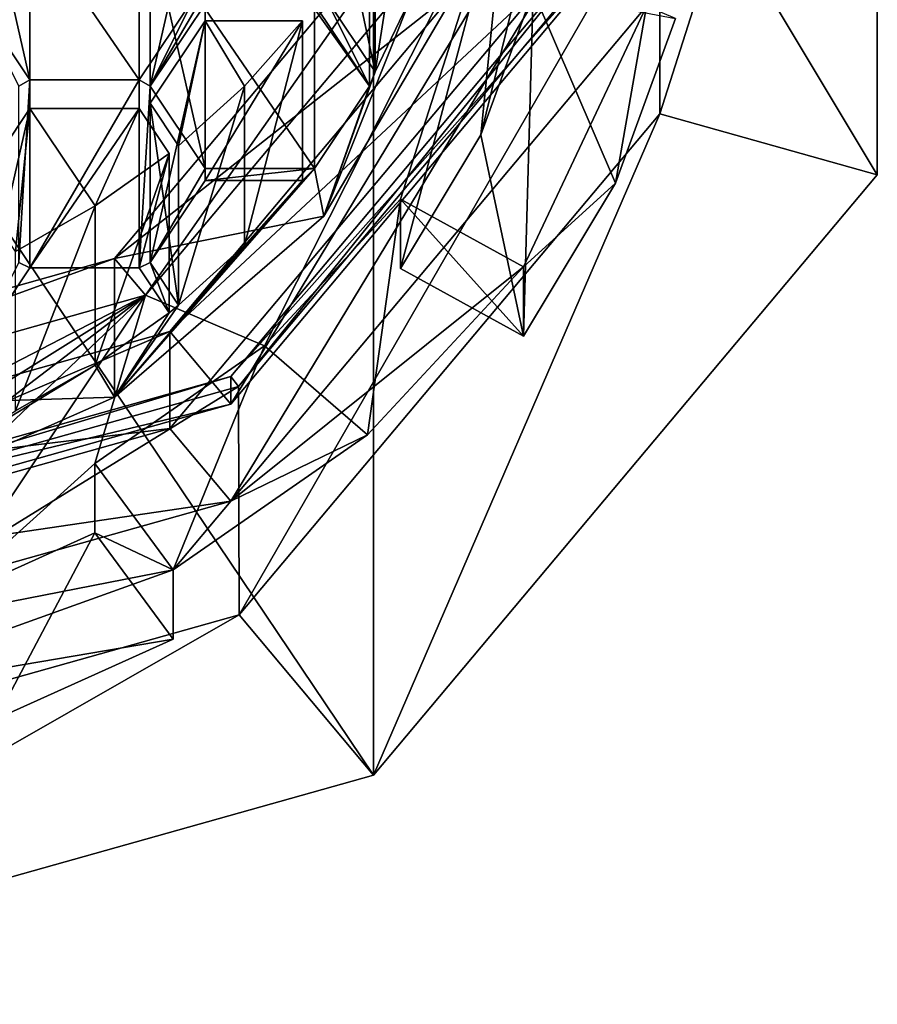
# Model space of a CAD drawing. Header units: millimetres. Extents: x -142 to 33, y -189 to 10.
# Tile 18 of 56: x -106.67 to -100.49, y -188.66 to -181.56. Entities that reach past the tile are written whole.
import ezdxf

# ---------------------------------------------------------------- set-up
doc = ezdxf.new("R2010")
doc.units = ezdxf.units.MM
doc.header["$LTSCALE"] = 52.148148
for name, color, linetype in [('149', 7, 'CONTINUOUS'), ('150', 7, 'CONTINUOUS'), ('152', 7, 'CONTINUOUS'), ('256', 7, 'CONTINUOUS'), ('257', 7, 'CONTINUOUS'), ('258', 7, 'CONTINUOUS'), ('259', 7, 'CONTINUOUS'), ('260', 7, 'CONTINUOUS'), ('261', 7, 'CONTINUOUS'), ('266', 7, 'CONTINUOUS'), ('279', 7, 'CONTINUOUS'), ('280', 7, 'CONTINUOUS'), ('673', 7, 'CONTINUOUS'), ('674', 7, 'CONTINUOUS'), ('677', 7, 'CONTINUOUS'), ('678', 7, 'CONTINUOUS'), ('679', 7, 'CONTINUOUS'), ('680', 7, 'CONTINUOUS'), ('681', 7, 'CONTINUOUS'), ('683', 7, 'CONTINUOUS'), ('684', 7, 'CONTINUOUS'), ('685', 7, 'CONTINUOUS'), ('721', 7, 'CONTINUOUS'), ('723', 7, 'CONTINUOUS'), ('724', 7, 'CONTINUOUS'), ('725', 7, 'CONTINUOUS'), ('726', 7, 'CONTINUOUS'), ('728', 7, 'CONTINUOUS'), ('729', 7, 'CONTINUOUS'), ('730', 7, 'CONTINUOUS'), ('733', 7, 'CONTINUOUS'), ('734', 7, 'CONTINUOUS'), ('736', 7, 'CONTINUOUS'), ('743', 7, 'CONTINUOUS')]:
    doc.layers.add(name, color=color, linetype=linetype)

msp = doc.modelspace()

# ---------------------------------------------------------------- linework, layer by layer
at = {"layer": '149', "color": 254, "linetype": 'Continuous', "true_color": 0xe6e6e6}
for points in [[(-100.4895, -177.3242, -33.5449), (-100.4895, -182.6758, -30.4551), (-102.0587, -182.2346, -30.7099), (-100.4895, -177.3242, -33.5449)], [(-102.0587, -177.7654, -33.2901), (-100.4895, -177.3242, -33.5449), (-102.0587, -182.2346, -30.7099), (-102.0587, -177.7654, -33.2901)], [(-102.0587, -182.2346, -30.7099), (-104.1216, -187.0059, -27.9552), (-105.092, -185.8503, -28.6224), (-102.0587, -182.2346, -30.7099)], [(-100.4895, -182.6758, -30.4551), (-104.1216, -187.0059, -27.9552), (-102.0587, -182.2346, -30.7099), (-100.4895, -182.6758, -30.4551)], [(-104.1216, -187.0059, -27.9552), (-110, -188.6603, -27), (-105.092, -185.8503, -28.6224), (-104.1216, -187.0059, -27.9552)], [(-110, -188.6603, -27), (-110, -187.2313, -27.825), (-105.092, -185.8503, -28.6224), (-110, -188.6603, -27)]]:
    msp.add_3dface(points, dxfattribs=at)
at = {"layer": '150', "color": 254, "linetype": 'Continuous', "true_color": 0xe6e6e6}
for points in [[(-100.4894, -172.2839, -12.4549), (-104.1221, -176.614, -9.9549), (-100.4895, -182.6758, -30.4551), (-100.4894, -172.2839, -12.4549)], [(-100.4894, -172.2839, -12.4549), (-100.4895, -182.6758, -30.4551), (-100.4895, -177.3242, -33.5449), (-100.4894, -172.2839, -12.4549)], [(-104.1221, -176.614, -9.9549), (-110, -178.2679, -9), (-104.1216, -187.0059, -27.9552), (-104.1221, -176.614, -9.9549)], [(-104.1221, -176.614, -9.9549), (-104.1216, -187.0059, -27.9552), (-100.4895, -182.6758, -30.4551), (-104.1221, -176.614, -9.9549)], [(-110, -178.2679, -9), (-110, -188.6603, -27), (-104.1216, -187.0059, -27.9552), (-110, -178.2679, -9)]]:
    msp.add_3dface(points, dxfattribs=at)
at = {"layer": '152', "color": 254, "linetype": 'Continuous', "true_color": 0xe6e6e6}
for points in [[(-102.0587, -177.7654, -33.2901), (-102.0587, -182.2346, -30.7099), (-102.0586, -176.1166, -30.4316), (-102.0587, -177.7654, -33.2901)], [(-102.0586, -176.1166, -30.4316), (-102.0587, -182.2346, -30.7099), (-102.0586, -180.5834, -27.8527), (-102.0586, -176.1166, -30.4316)], [(-102.0586, -180.5834, -27.8527), (-105.092, -185.8503, -28.6224), (-105.0949, -184.2013, -25.7639), (-102.0586, -180.5834, -27.8527)], [(-102.0587, -182.2346, -30.7099), (-105.092, -185.8503, -28.6224), (-102.0586, -180.5834, -27.8527), (-102.0587, -182.2346, -30.7099)], [(-105.092, -185.8503, -28.6224), (-110, -187.2313, -27.825), (-105.0949, -184.2013, -25.7639), (-105.092, -185.8503, -28.6224)], [(-110, -187.2313, -27.825), (-110, -185.5813, -24.9671), (-105.0949, -184.2013, -25.7639), (-110, -187.2313, -27.825)]]:
    msp.add_3dface(points, dxfattribs=at)
at = {"layer": '256', "color": 252, "linetype": 'Continuous', "true_color": 0x8c8c8c}
for points in [[(-102.1534, -180.5558, -27.8686), (-105.1522, -184.1302, -25.8049), (-102.1538, -180.7577, -28.2139), (-102.1534, -180.5558, -27.8686)], [(-102.1538, -180.7577, -28.2139), (-105.1522, -184.1302, -25.8049), (-105.1505, -184.33, -26.1514), (-102.1538, -180.7577, -28.2139)], [(-105.1522, -184.1302, -25.8049), (-110, -185.4947, -25.0171), (-105.1505, -184.33, -26.1514), (-105.1522, -184.1302, -25.8049)], [(-105.1505, -184.33, -26.1514), (-110, -185.4947, -25.0171), (-110, -185.6947, -25.3635), (-105.1505, -184.33, -26.1514)]]:
    msp.add_3dface(points, dxfattribs=at)
at = {"layer": '257', "color": 252, "linetype": 'Continuous', "true_color": 0x8c8c8c}
for points in [[(-102.8672, -180.5574, -28.3296), (-105.1505, -184.33, -26.1514), (-105.5915, -183.8046, -26.4548), (-102.8672, -180.5574, -28.3296)], [(-102.1538, -180.7577, -28.2139), (-105.1505, -184.33, -26.1514), (-102.8672, -180.5574, -28.3296), (-102.1538, -180.7577, -28.2139)], [(-105.1505, -184.33, -26.1514), (-110, -185.6947, -25.3635), (-105.5915, -183.8046, -26.4548), (-105.1505, -184.33, -26.1514)], [(-110, -185.6947, -25.3635), (-110, -185.0452, -25.7385), (-105.5915, -183.8046, -26.4548), (-110, -185.6947, -25.3635)]]:
    msp.add_3dface(points, dxfattribs=at)
at = {"layer": '258', "color": 252, "linetype": 'Continuous', "true_color": 0x8c8c8c}
for points in [[(-102.8672, -180.5574, -28.3296), (-105.5915, -183.8046, -26.4548), (-102.8672, -181.2574, -29.542), (-102.8672, -180.5574, -28.3296)], [(-102.8672, -181.2574, -29.542), (-105.5915, -183.8046, -26.4548), (-105.5915, -184.5046, -27.6672), (-102.8672, -181.2574, -29.542)], [(-105.5915, -183.8046, -26.4548), (-110, -185.0452, -25.7385), (-105.5915, -184.5046, -27.6672), (-105.5915, -183.8046, -26.4548)], [(-105.5915, -184.5046, -27.6672), (-110, -185.0452, -25.7385), (-110, -185.7452, -26.951), (-105.5915, -184.5046, -27.6672)]]:
    msp.add_3dface(points, dxfattribs=at)
at = {"layer": '259', "color": 252, "linetype": 'Continuous', "true_color": 0x8c8c8c}
for points in [[(-102.8672, -181.2574, -29.542), (-105.5915, -184.5046, -27.6672), (-105.1505, -185.03, -27.3639), (-102.8672, -181.2574, -29.542)], [(-102.1538, -181.4577, -29.4263), (-102.8672, -181.2574, -29.542), (-105.1505, -185.03, -27.3639), (-102.1538, -181.4577, -29.4263)], [(-105.5915, -184.5046, -27.6672), (-110, -185.7452, -26.951), (-105.1505, -185.03, -27.3639), (-105.5915, -184.5046, -27.6672)], [(-110, -185.7452, -26.951), (-110, -186.3947, -26.576), (-105.1505, -185.03, -27.3639), (-110, -185.7452, -26.951)]]:
    msp.add_3dface(points, dxfattribs=at)
at = {"layer": '260', "color": 252, "linetype": 'Continuous', "true_color": 0x8c8c8c}
for points in [[(-102.1538, -181.4577, -29.4263), (-105.1505, -185.03, -27.3639), (-103.042, -183.3388, -28.9176), (-102.1538, -181.4577, -29.4263)], [(-102.378, -182.7341, -30.4215), (-102.1538, -181.4577, -29.4263), (-103.042, -183.3388, -28.9176), (-102.378, -182.7341, -30.4215)], [(-101.9456, -181.5464, -31.1072), (-102.1538, -181.4577, -29.4263), (-102.378, -182.7341, -30.4215), (-101.9456, -181.5464, -31.1072)], [(-103.042, -183.8388, -29.7836), (-102.378, -182.7341, -30.4215), (-103.042, -183.3388, -28.9176), (-103.042, -183.8388, -29.7836)], [(-103.042, -183.3388, -28.9176), (-105.1505, -185.03, -27.3639), (-104.1664, -184.5521, -28.2172), (-103.042, -183.3388, -28.9176)], [(-104.1664, -184.5521, -28.2172), (-105.1505, -185.03, -27.3639), (-105.5673, -185.5258, -27.655), (-104.1664, -184.5521, -28.2172)], [(-105.1505, -185.03, -27.3639), (-110, -186.3947, -26.576), (-105.5673, -185.5258, -27.655), (-105.1505, -185.03, -27.3639)], [(-105.5673, -185.5258, -27.655), (-110, -186.3947, -26.576), (-108.2144, -186.4754, -27.1068), (-105.5673, -185.5258, -27.655)], [(-105.5673, -186.0258, -28.521), (-105.5673, -185.5258, -27.655), (-108.2144, -186.4754, -27.1068), (-105.5673, -186.0258, -28.521)], [(-106.8428, -186.6008, -28.189), (-105.5673, -186.0258, -28.521), (-108.2144, -186.4754, -27.1068), (-106.8428, -186.6008, -28.189)]]:
    msp.add_3dface(points, dxfattribs=at)
at = {"layer": '261', "color": 252, "linetype": 'Continuous', "true_color": 0x8c8c8c}
for points in [[(-102.9707, -181.3496, -31.2208), (-103.042, -183.8388, -29.7836), (-103.3481, -182.3861, -30.6224), (-102.9707, -181.3496, -31.2208)], [(-102.378, -182.7341, -30.4215), (-103.042, -183.8388, -29.7836), (-102.9707, -181.3496, -31.2208), (-102.378, -182.7341, -30.4215)], [(-101.9456, -181.5464, -31.1072), (-102.378, -182.7341, -30.4215), (-102.9707, -181.3496, -31.2208), (-101.9456, -181.5464, -31.1072)], [(-103.3481, -182.3861, -30.6224), (-103.042, -183.8388, -29.7836), (-103.9276, -183.3503, -30.0657), (-103.3481, -182.3861, -30.6224)], [(-106.1314, -185.2589, -28.9638), (-106.8428, -186.6008, -28.189), (-107.2446, -185.7607, -28.6741), (-106.1314, -185.2589, -28.9638)], [(-105.5673, -186.0258, -28.521), (-106.8428, -186.6008, -28.189), (-106.1314, -185.2589, -28.9638), (-105.5673, -186.0258, -28.521)]]:
    msp.add_3dface(points, dxfattribs=at)
at = {"layer": '266', "color": 252, "linetype": 'Continuous', "true_color": 0x8c8c8c}
for points in [[(-105.7324, -182.036, -29.6698), (-105.3374, -181.3569, -30.0619), (-105.3374, -181.4435, -30.0119), (-105.7324, -182.036, -29.6698)], [(-105.3374, -181.3569, -30.0619), (-105.7324, -182.036, -29.6698), (-105.4168, -181.3966, -30.039), (-105.3374, -181.3569, -30.0619)], [(-104.4816, -182.9725, -29.1291), (-103.8462, -181.3789, -30.0492), (-103.5126, -181.3256, -30.0799), (-104.4816, -182.9725, -29.1291)], [(-104.1106, -181.9327, -29.7295), (-103.8462, -181.3789, -30.0492), (-104.4816, -182.9725, -29.1291), (-104.1106, -181.9327, -29.7295)], [(-106.6018, -181.9891, -29.6969), (-106.6812, -182.036, -29.6698), (-106.9968, -181.3966, -30.039), (-106.6018, -181.9891, -29.6969)], [(-105.4168, -181.3966, -30.039), (-105.7324, -182.036, -29.6698), (-105.8118, -181.9891, -29.6969), (-105.4168, -181.3966, -30.039)], [(-104.5474, -181.4435, -30.0119), (-104.468, -181.3966, -30.039), (-104.1524, -182.036, -29.6698), (-104.5474, -181.4435, -30.0119)], [(-104.468, -181.3966, -30.039), (-104.1106, -181.9327, -29.7295), (-104.1524, -182.036, -29.6698), (-104.468, -181.3966, -30.039)], [(-104.1524, -182.036, -29.6698), (-104.1106, -181.9327, -29.7295), (-104.4816, -182.9725, -29.1291), (-104.1524, -182.036, -29.6698)], [(-106.6018, -183.3473, -28.9127), (-106.6812, -183.3076, -28.9357), (-106.6018, -181.9891, -29.6969), (-106.6018, -183.3473, -28.9127)], [(-106.6812, -183.3076, -28.9357), (-106.6812, -182.036, -29.6698), (-106.6018, -181.9891, -29.6969), (-106.6812, -183.3076, -28.9357)], [(-105.8118, -183.3473, -28.9127), (-106.6018, -183.3473, -28.9127), (-105.8118, -181.9891, -29.6969), (-105.8118, -183.3473, -28.9127)], [(-105.8118, -181.9891, -29.6969), (-106.6018, -183.3473, -28.9127), (-106.6018, -181.9891, -29.6969), (-105.8118, -181.9891, -29.6969)], [(-105.7324, -182.036, -29.6698), (-105.8118, -183.3473, -28.9127), (-105.8118, -181.9891, -29.6969), (-105.7324, -182.036, -29.6698)], [(-105.7324, -183.3076, -28.9357), (-105.8118, -183.3473, -28.9127), (-105.7324, -182.036, -29.6698), (-105.7324, -183.3076, -28.9357)], [(-105.7324, -183.3076, -28.9357), (-105.7324, -182.036, -29.6698), (-105.3374, -182.6285, -29.3277), (-105.7324, -183.3076, -28.9357)], [(-104.5474, -182.6285, -29.3277), (-104.1524, -182.036, -29.6698), (-104.4816, -182.9725, -29.1291), (-104.5474, -182.6285, -29.3277)], [(-104.634, -182.715, -29.2778), (-104.5474, -182.6285, -29.3277), (-105.9908, -184.2794, -28.3746), (-104.634, -182.715, -29.2778)], [(-105.9908, -184.2794, -28.3746), (-104.5474, -182.6285, -29.3277), (-104.4816, -182.9725, -29.1291), (-105.9908, -184.2794, -28.3746)], [(-105.3374, -182.7151, -29.2777), (-105.7324, -183.3076, -28.9357), (-105.3374, -182.6285, -29.3277), (-105.3374, -182.7151, -29.2777)], [(-104.634, -182.715, -29.2778), (-105.3374, -182.7151, -29.2777), (-104.5474, -182.6285, -29.3277), (-104.634, -182.715, -29.2778)], [(-104.5474, -182.6285, -29.3277), (-105.3374, -182.7151, -29.2777), (-105.3374, -182.6285, -29.3277), (-104.5474, -182.6285, -29.3277)], [(-105.0535, -183.1852, -29.0063), (-104.634, -182.715, -29.2778), (-105.9908, -184.2794, -28.3746), (-105.0535, -183.1852, -29.0063)], [(-103.9276, -182.8503, -29.1997), (-104.1664, -184.5521, -28.2172), (-104.9089, -183.909, -28.5884), (-103.9276, -182.8503, -29.1997)], [(-103.042, -183.3388, -28.9176), (-104.1664, -184.5521, -28.2172), (-103.9276, -182.8503, -29.1997), (-103.042, -183.3388, -28.9176)], [(-105.5277, -183.6147, -28.7584), (-105.0535, -183.1852, -29.0063), (-105.9908, -184.2794, -28.3746), (-105.5277, -183.6147, -28.7584)], [(-106.6018, -183.3473, -28.9127), (-106.9968, -183.9398, -28.5707), (-106.6812, -183.3076, -28.9357), (-106.6018, -183.3473, -28.9127)], [(-105.7324, -183.3076, -28.9357), (-105.5966, -183.6701, -28.7264), (-105.8118, -183.3473, -28.9127), (-105.7324, -183.3076, -28.9357)], [(-105.7324, -183.3076, -28.9357), (-105.5277, -183.6147, -28.7584), (-105.5966, -183.6701, -28.7264), (-105.7324, -183.3076, -28.9357)], [(-105.5966, -183.6701, -28.7264), (-105.5277, -183.6147, -28.7584), (-105.9908, -184.2794, -28.3746), (-105.5966, -183.6701, -28.7264)], [(-106.1292, -184.0491, -28.5075), (-105.5966, -183.6701, -28.7264), (-105.9908, -184.2794, -28.3746), (-106.1292, -184.0491, -28.5075)], [(-104.9089, -183.909, -28.5884), (-105.5673, -185.5258, -27.655), (-106.1314, -184.7589, -28.0978), (-104.9089, -183.909, -28.5884)], [(-104.1664, -184.5521, -28.2172), (-105.5673, -185.5258, -27.655), (-104.9089, -183.909, -28.5884), (-104.1664, -184.5521, -28.2172)], [(-106.7051, -184.3774, -28.318), (-106.1292, -184.0491, -28.5075), (-107.8923, -185.1184, -27.8902), (-106.7051, -184.3774, -28.318)], [(-107.8923, -185.1184, -27.8902), (-106.1292, -184.0491, -28.5075), (-105.9908, -184.2794, -28.3746), (-107.8923, -185.1184, -27.8902)]]:
    msp.add_3dface(points, dxfattribs=at)
at = {"layer": '279', "color": 252, "linetype": 'Continuous', "true_color": 0x8c8c8c}
for points in [[(-103.042, -183.8388, -29.7836), (-103.042, -183.3388, -28.9176), (-103.9276, -182.8503, -29.1997), (-103.042, -183.8388, -29.7836)], [(-103.9276, -183.3503, -30.0657), (-103.042, -183.8388, -29.7836), (-103.9276, -182.8503, -29.1997), (-103.9276, -183.3503, -30.0657)]]:
    msp.add_3dface(points, dxfattribs=at)
at = {"layer": '280', "color": 252, "linetype": 'Continuous', "true_color": 0x8c8c8c}
for points in [[(-105.5673, -185.5258, -27.655), (-106.1314, -185.2589, -28.9638), (-106.1314, -184.7589, -28.0978), (-105.5673, -185.5258, -27.655)], [(-105.5673, -185.5258, -27.655), (-105.5673, -186.0258, -28.521), (-106.1314, -185.2589, -28.9638), (-105.5673, -185.5258, -27.655)]]:
    msp.add_3dface(points, dxfattribs=at)
at = {"layer": '673', "color": 252, "linetype": 'Continuous', "true_color": 0x8c8c8c}
for points in [[(-104.1106, -180.7827, -27.7376), (-103.8462, -180.2289, -28.0573), (-104.1106, -181.9327, -29.7295), (-104.1106, -180.7827, -27.7376)], [(-103.8462, -180.2289, -28.0573), (-103.8462, -181.3789, -30.0492), (-104.1106, -181.9327, -29.7295), (-103.8462, -180.2289, -28.0573)]]:
    msp.add_3dface(points, dxfattribs=at)
at = {"layer": '674', "color": 252, "linetype": 'Continuous', "true_color": 0x8c8c8c}
for points in [[(-104.468, -180.2466, -28.0471), (-104.1106, -180.7827, -27.7376), (-104.1106, -181.9327, -29.7295), (-104.468, -180.2466, -28.0471)], [(-104.468, -180.2466, -28.0471), (-104.1106, -181.9327, -29.7295), (-104.468, -181.3966, -30.039), (-104.468, -180.2466, -28.0471)]]:
    msp.add_3dface(points, dxfattribs=at)
at = {"layer": '677', "color": 252, "linetype": 'Continuous', "true_color": 0x8c8c8c}
for points in [[(-105.0535, -182.0352, -27.0144), (-104.634, -181.565, -27.2859), (-105.0535, -183.1852, -29.0063), (-105.0535, -182.0352, -27.0144)], [(-104.634, -181.565, -27.2859), (-104.634, -182.715, -29.2778), (-105.0535, -183.1852, -29.0063), (-104.634, -181.565, -27.2859)], [(-105.5277, -182.4647, -26.7665), (-105.0535, -182.0352, -27.0144), (-105.5277, -183.6147, -28.7584), (-105.5277, -182.4647, -26.7665)], [(-105.0535, -182.0352, -27.0144), (-105.0535, -183.1852, -29.0063), (-105.5277, -183.6147, -28.7584), (-105.0535, -182.0352, -27.0144)]]:
    msp.add_3dface(points, dxfattribs=at)
at = {"layer": '678', "color": 252, "linetype": 'Continuous', "true_color": 0x8c8c8c}
for points in [[(-105.7324, -182.1576, -26.9438), (-105.5277, -182.4647, -26.7665), (-105.5277, -183.6147, -28.7584), (-105.7324, -182.1576, -26.9438)], [(-105.7324, -182.1576, -26.9438), (-105.5277, -183.6147, -28.7584), (-105.7324, -183.3076, -28.9357), (-105.7324, -182.1576, -26.9438)]]:
    msp.add_3dface(points, dxfattribs=at)
at = {"layer": '679', "color": 252, "linetype": 'Continuous', "true_color": 0x8c8c8c}
for points in [[(-105.3374, -181.5651, -27.2859), (-105.7324, -182.1576, -26.9438), (-105.7324, -183.3076, -28.9357), (-105.3374, -181.5651, -27.2859)], [(-105.3374, -181.5651, -27.2859), (-105.7324, -183.3076, -28.9357), (-105.3374, -182.7151, -29.2777), (-105.3374, -181.5651, -27.2859)]]:
    msp.add_3dface(points, dxfattribs=at)
at = {"layer": '680', "color": 252, "linetype": 'Continuous', "true_color": 0x8c8c8c}
for points in [[(-104.634, -181.565, -27.2859), (-105.3374, -181.5651, -27.2859), (-105.3374, -182.7151, -29.2777), (-104.634, -181.565, -27.2859)], [(-104.634, -182.715, -29.2778), (-104.634, -181.565, -27.2859), (-105.3374, -182.7151, -29.2777), (-104.634, -182.715, -29.2778)]]:
    msp.add_3dface(points, dxfattribs=at)
at = {"layer": '681', "color": 252, "linetype": 'Continuous', "true_color": 0x8c8c8c}
for points in [[(-106.1292, -182.8991, -26.5157), (-105.5966, -182.5201, -26.7345), (-106.1292, -184.0491, -28.5075), (-106.1292, -182.8991, -26.5157)], [(-105.5966, -182.5201, -26.7345), (-105.5966, -183.6701, -28.7264), (-106.1292, -184.0491, -28.5075), (-105.5966, -182.5201, -26.7345)], [(-106.7051, -183.2274, -26.3261), (-106.1292, -182.8991, -26.5157), (-106.7051, -184.3774, -28.318), (-106.7051, -183.2274, -26.3261)], [(-106.1292, -182.8991, -26.5157), (-106.1292, -184.0491, -28.5075), (-106.7051, -184.3774, -28.318), (-106.1292, -182.8991, -26.5157)]]:
    msp.add_3dface(points, dxfattribs=at)
at = {"layer": '683', "color": 252, "linetype": 'Continuous', "true_color": 0x8c8c8c}
for points in [[(-106.6018, -182.1973, -26.9209), (-106.9968, -182.7898, -26.5788), (-106.9968, -183.9398, -28.5707), (-106.6018, -182.1973, -26.9209)], [(-106.6018, -182.1973, -26.9209), (-106.9968, -183.9398, -28.5707), (-106.6018, -183.3473, -28.9127), (-106.6018, -182.1973, -26.9209)]]:
    msp.add_3dface(points, dxfattribs=at)
at = {"layer": '684', "color": 252, "linetype": 'Continuous', "true_color": 0x8c8c8c}
for points in [[(-105.8118, -182.1973, -26.9209), (-106.6018, -182.1973, -26.9209), (-106.6018, -183.3473, -28.9127), (-105.8118, -182.1973, -26.9209)], [(-105.8118, -182.1973, -26.9209), (-106.6018, -183.3473, -28.9127), (-105.8118, -183.3473, -28.9127), (-105.8118, -182.1973, -26.9209)]]:
    msp.add_3dface(points, dxfattribs=at)
at = {"layer": '685', "color": 252, "linetype": 'Continuous', "true_color": 0x8c8c8c}
for points in [[(-105.5966, -182.5201, -26.7345), (-105.8118, -182.1973, -26.9209), (-105.8118, -183.3473, -28.9127), (-105.5966, -182.5201, -26.7345)], [(-105.5966, -183.6701, -28.7264), (-105.5966, -182.5201, -26.7345), (-105.8118, -183.3473, -28.9127), (-105.5966, -183.6701, -28.7264)]]:
    msp.add_3dface(points, dxfattribs=at)
at = {"layer": '721', "color": 252, "linetype": 'Continuous', "true_color": 0x8c8c8c}
for points in [[(-105.3374, -180.2935, -28.02), (-105.7324, -180.886, -27.678), (-105.7324, -182.036, -29.6698), (-105.3374, -180.2935, -28.02)], [(-105.3374, -180.2935, -28.02), (-105.7324, -182.036, -29.6698), (-105.3374, -181.4435, -30.0119), (-105.3374, -180.2935, -28.02)]]:
    msp.add_3dface(points, dxfattribs=at)
at = {"layer": '723', "color": 252, "linetype": 'Continuous', "true_color": 0x8c8c8c}
msp.add_3dface([(-104.1524, -180.886, -27.678), (-104.5474, -181.4435, -30.0119), (-104.1524, -182.036, -29.6698), (-104.1524, -180.886, -27.678)], dxfattribs=at)
at = {"layer": '724', "color": 252, "linetype": 'Continuous', "true_color": 0x8c8c8c}
for points in [[(-104.5474, -181.4785, -27.3359), (-104.1524, -180.886, -27.678), (-104.1524, -182.036, -29.6698), (-104.5474, -181.4785, -27.3359)], [(-104.5474, -181.4785, -27.3359), (-104.1524, -182.036, -29.6698), (-104.5474, -182.6285, -29.3277), (-104.5474, -181.4785, -27.3359)]]:
    msp.add_3dface(points, dxfattribs=at)
at = {"layer": '725', "color": 252, "linetype": 'Continuous', "true_color": 0x8c8c8c}
for points in [[(-105.3374, -181.4785, -27.3359), (-104.5474, -181.4785, -27.3359), (-104.5474, -182.6285, -29.3277), (-105.3374, -181.4785, -27.3359)], [(-105.3374, -181.4785, -27.3359), (-104.5474, -182.6285, -29.3277), (-105.3374, -182.6285, -29.3277), (-105.3374, -181.4785, -27.3359)]]:
    msp.add_3dface(points, dxfattribs=at)
at = {"layer": '726', "color": 252, "linetype": 'Continuous', "true_color": 0x8c8c8c}
for points in [[(-105.7324, -180.886, -27.678), (-105.3374, -181.4785, -27.3359), (-105.3374, -182.6285, -29.3277), (-105.7324, -180.886, -27.678)], [(-105.7324, -182.036, -29.6698), (-105.7324, -180.886, -27.678), (-105.3374, -182.6285, -29.3277), (-105.7324, -182.036, -29.6698)]]:
    msp.add_3dface(points, dxfattribs=at)
at = {"layer": '728', "color": 252, "linetype": 'Continuous', "true_color": 0x8c8c8c}
msp.add_3dface([(-105.8118, -180.8391, -27.705), (-105.4168, -181.3966, -30.039), (-105.8118, -181.9891, -29.6969), (-105.8118, -180.8391, -27.705)], dxfattribs=at)
at = {"layer": '729', "color": 252, "linetype": 'Continuous', "true_color": 0x8c8c8c}
for points in [[(-106.6018, -180.8391, -27.705), (-105.8118, -180.8391, -27.705), (-105.8118, -181.9891, -29.6969), (-106.6018, -180.8391, -27.705)], [(-106.6018, -180.8391, -27.705), (-105.8118, -181.9891, -29.6969), (-106.6018, -181.9891, -29.6969), (-106.6018, -180.8391, -27.705)]]:
    msp.add_3dface(points, dxfattribs=at)
at = {"layer": '730', "color": 252, "linetype": 'Continuous', "true_color": 0x8c8c8c}
for points in [[(-106.9968, -180.2466, -28.0471), (-106.6018, -180.8391, -27.705), (-106.6018, -181.9891, -29.6969), (-106.9968, -180.2466, -28.0471)], [(-106.9968, -180.2466, -28.0471), (-106.6018, -181.9891, -29.6969), (-106.9968, -181.3966, -30.039), (-106.9968, -180.2466, -28.0471)]]:
    msp.add_3dface(points, dxfattribs=at)
at = {"layer": '733', "color": 252, "linetype": 'Continuous', "true_color": 0x8c8c8c}
for points in [[(-105.9905, -183.2793, -26.6426), (-103.5125, -180.3255, -28.348), (-105.7679, -183.5445, -26.4895), (-105.9905, -183.2793, -26.6426)], [(-105.7679, -183.5445, -26.4895), (-103.5125, -180.3255, -28.348), (-103.1524, -180.4268, -28.2895), (-105.7679, -183.5445, -26.4895)], [(-110, -184.7354, -25.8019), (-110, -184.4075, -25.9912), (-105.9905, -183.2793, -26.6426), (-110, -184.7354, -25.8019)], [(-110, -184.7354, -25.8019), (-105.9905, -183.2793, -26.6426), (-105.7679, -183.5445, -26.4895), (-110, -184.7354, -25.8019)]]:
    msp.add_3dface(points, dxfattribs=at)
at = {"layer": '734', "color": 252, "linetype": 'Continuous', "true_color": 0x8c8c8c}
for points in [[(-103.5126, -181.3256, -30.0799), (-103.5125, -180.3255, -28.348), (-105.9905, -183.2793, -26.6426), (-103.5126, -181.3256, -30.0799)], [(-104.4816, -182.9725, -29.1291), (-103.5126, -181.3256, -30.0799), (-105.9905, -183.2793, -26.6426), (-104.4816, -182.9725, -29.1291)], [(-105.9908, -184.2794, -28.3746), (-104.4816, -182.9725, -29.1291), (-105.9905, -183.2793, -26.6426), (-105.9908, -184.2794, -28.3746)], [(-110, -184.4075, -25.9912), (-105.9908, -184.2794, -28.3746), (-105.9905, -183.2793, -26.6426), (-110, -184.4075, -25.9912)], [(-107.8923, -185.1184, -27.8902), (-105.9908, -184.2794, -28.3746), (-110, -184.4075, -25.9912), (-107.8923, -185.1184, -27.8902)]]:
    msp.add_3dface(points, dxfattribs=at)
at = {"layer": '736', "color": 252, "linetype": 'Continuous', "true_color": 0x8c8c8c}
for points in [[(-104.9089, -183.909, -28.5884), (-105.7679, -183.5445, -26.4895), (-103.1524, -180.4268, -28.2895), (-104.9089, -183.909, -28.5884)], [(-103.9276, -182.8503, -29.1997), (-104.9089, -183.909, -28.5884), (-103.1524, -180.4268, -28.2895), (-103.9276, -182.8503, -29.1997)], [(-103.3481, -182.3861, -30.6224), (-103.9276, -183.3503, -30.0657), (-103.1524, -180.4268, -28.2895), (-103.3481, -182.3861, -30.6224)], [(-103.9276, -183.3503, -30.0657), (-103.9276, -182.8503, -29.1997), (-103.1524, -180.4268, -28.2895), (-103.9276, -183.3503, -30.0657)], [(-102.9707, -180.8496, -30.3548), (-103.3481, -182.3861, -30.6224), (-103.1524, -180.4268, -28.2895), (-102.9707, -180.8496, -30.3548)], [(-102.9707, -181.3496, -31.2208), (-103.3481, -182.3861, -30.6224), (-102.9707, -180.8496, -30.3548), (-102.9707, -181.3496, -31.2208)], [(-110, -185.7354, -27.534), (-110, -184.7354, -25.8019), (-105.7679, -183.5445, -26.4895), (-110, -185.7354, -27.534)], [(-109.2151, -185.6982, -27.5554), (-110, -185.7354, -27.534), (-105.7679, -183.5445, -26.4895), (-109.2151, -185.6982, -27.5554)], [(-108.4416, -185.5876, -27.6193), (-109.2151, -185.6982, -27.5554), (-105.7679, -183.5445, -26.4895), (-108.4416, -185.5876, -27.6193)], [(-107.2446, -185.7607, -28.6741), (-108.4416, -186.0876, -28.4853), (-105.7679, -183.5445, -26.4895), (-107.2446, -185.7607, -28.6741)], [(-108.4416, -186.0876, -28.4853), (-108.4416, -185.5876, -27.6193), (-105.7679, -183.5445, -26.4895), (-108.4416, -186.0876, -28.4853)], [(-106.1314, -184.7589, -28.0978), (-107.2446, -185.7607, -28.6741), (-105.7679, -183.5445, -26.4895), (-106.1314, -184.7589, -28.0978)], [(-104.9089, -183.909, -28.5884), (-106.1314, -184.7589, -28.0978), (-105.7679, -183.5445, -26.4895), (-104.9089, -183.909, -28.5884)], [(-106.1314, -185.2589, -28.9638), (-107.2446, -185.7607, -28.6741), (-106.1314, -184.7589, -28.0978), (-106.1314, -185.2589, -28.9638)]]:
    msp.add_3dface(points, dxfattribs=at)
at = {"layer": '743', "linetype": 'Continuous'}
for points in [[(-102.1534, -180.5558, -27.8686), (-105.0949, -184.2013, -25.7639), (-105.1522, -184.1302, -25.8049), (-102.1534, -180.5558, -27.8686)], [(-102.0586, -180.5834, -27.8527), (-105.0949, -184.2013, -25.7639), (-102.1534, -180.5558, -27.8686), (-102.0586, -180.5834, -27.8527)], [(-105.7324, -182.1576, -26.9438), (-105.3374, -181.5651, -27.2859), (-105.5277, -182.4647, -26.7665), (-105.7324, -182.1576, -26.9438)], [(-105.5277, -182.4647, -26.7665), (-105.3374, -181.5651, -27.2859), (-105.0535, -182.0352, -27.0144), (-105.5277, -182.4647, -26.7665)], [(-105.3374, -181.5651, -27.2859), (-104.634, -181.565, -27.2859), (-105.0535, -182.0352, -27.0144), (-105.3374, -181.5651, -27.2859)], [(-106.9968, -182.7898, -26.5788), (-106.6018, -182.1973, -26.9209), (-106.7051, -183.2274, -26.3261), (-106.9968, -182.7898, -26.5788)], [(-106.7051, -183.2274, -26.3261), (-106.6018, -182.1973, -26.9209), (-106.1292, -182.8991, -26.5157), (-106.7051, -183.2274, -26.3261)], [(-106.6018, -182.1973, -26.9209), (-105.8118, -182.1973, -26.9209), (-106.1292, -182.8991, -26.5157), (-106.6018, -182.1973, -26.9209)], [(-105.8118, -182.1973, -26.9209), (-105.5966, -182.5201, -26.7345), (-106.1292, -182.8991, -26.5157), (-105.8118, -182.1973, -26.9209)], [(-105.0949, -184.2013, -25.7639), (-110, -185.5813, -24.9671), (-105.1522, -184.1302, -25.8049), (-105.0949, -184.2013, -25.7639)], [(-110, -185.5813, -24.9671), (-110, -185.4947, -25.0171), (-105.1522, -184.1302, -25.8049), (-110, -185.5813, -24.9671)]]:
    msp.add_3dface(points, dxfattribs=at)

doc.saveas('drawing.dxf')
